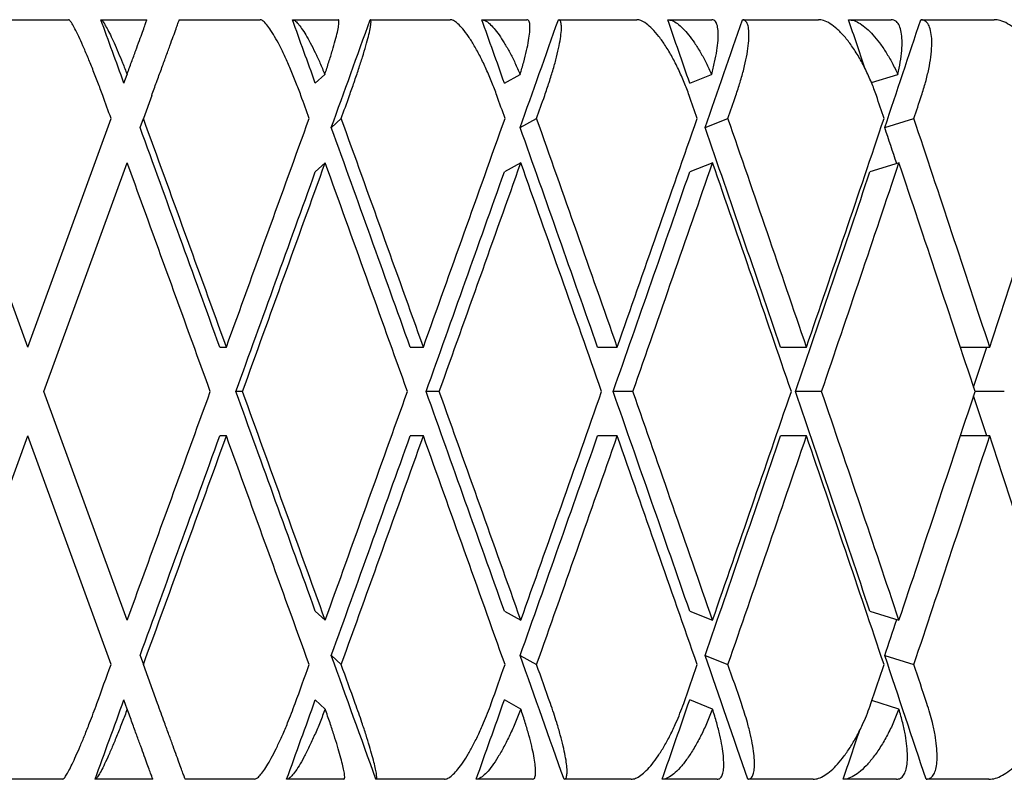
# Model space of a CAD drawing. Header units: millimetres. Extents: x 8 to 552, y 12 to 759.
# Tile 6 of 55: x 67.9 to 74.38, y 346.32 to 351.32. Entities that reach past the tile are written whole.
import ezdxf

# ---------------------------------------------------------------- set-up
doc = ezdxf.new("R2010")
doc.units = ezdxf.units.MM

msp = doc.modelspace()

# ---------------------------------------------------------------- linework, layer by layer
at = {"color": 7, "linetype": 'Continuous', "lineweight": 30}
for p, q in [((67.6849, 351.3176), (68.2195, 351.3176)), ((68.4325, 351.3176), (68.7363, 351.3176)), ((68.9492, 351.3176), (69.4814, 351.3176)), ((69.693, 351.3176), (69.9943, 351.3176)), ((70.205, 351.3176), (70.7308, 351.3176)), ((70.9394, 351.3176), (71.2359, 351.3176)), ((71.443, 351.3176), (71.9583, 351.3176)), ((72.1623, 351.3176), (72.4518, 351.3176)), ((72.6535, 351.3176), (73.1546, 351.3176)), ((73.3523, 351.3176), (73.6325, 351.3176)), ((73.8275, 351.3176), (74.3104, 351.3176)), ((68.5844, 350.9002), (68.6053, 350.9577)), ((69.8437, 350.9002), (69.9063, 350.9577)), ((71.0878, 350.9002), (71.1917, 350.9577)), ((72.3072, 350.9002), (72.4515, 350.9577)), ((73.5031, 350.9034), (73.6764, 350.9577)), ((68.7672, 350.8176), (68.7126, 350.6676)), ((67.9519, 349.1625), (67.4041, 350.6676)), ((67.9519, 349.1625), (68.4998, 350.6677)), ((68.6908, 350.6076), (68.7126, 350.6676)), ((69.9492, 350.6076), (70.0144, 350.6676)), ((71.1915, 350.6076), (71.2998, 350.6676)), ((72.4085, 350.6076), (72.5588, 350.6676)), ((73.5906, 350.6076), (73.782, 350.6676)), ((68.0583, 348.8701), (68.6062, 350.3752)), ((69.9093, 350.3757), (69.8437, 350.3154)), ((71.1966, 350.3757), (71.0878, 350.3154)), ((72.4584, 350.3757), (72.3072, 350.3154)), ((73.6851, 350.3757), (73.4927, 350.3154)), ((69.2152, 349.1625), (69.2588, 349.1625)), ((70.4681, 349.1625), (70.555, 349.1625)), ((71.7011, 349.1625), (71.8305, 349.1625)), ((72.9047, 349.1625), (73.0757, 349.1625)), ((74.0878, 349.1625), (74.2811, 349.1625)), ((68.6062, 347.3649), (68.0583, 348.8701)), ((69.3647, 348.8701), (69.3212, 348.8701)), ((70.6596, 348.8701), (70.5727, 348.8701)), ((71.933, 348.8701), (71.8036, 348.8701)), ((73.1753, 348.8701), (73.0043, 348.8701)), ((74.377, 348.8701), (74.1848, 348.8701)), ((67.4041, 347.0726), (67.9519, 348.5777)), ((68.4998, 347.0724), (67.9519, 348.5777)), ((69.2588, 348.5777), (69.2152, 348.5777)), ((70.555, 348.5777), (70.4681, 348.5777)), ((71.8305, 348.5777), (71.7011, 348.5777)), ((73.0757, 348.5777), (72.9047, 348.5777)), ((74.2811, 348.5777), (74.0882, 348.5777)), ((69.8437, 347.4248), (69.909, 347.3649)), ((71.0878, 347.4248), (71.196, 347.3649)), ((72.3072, 347.4248), (72.4576, 347.3649)), ((73.4927, 347.4248), (73.684, 347.3649)), ((68.6908, 347.1326), (68.7126, 347.0726)), ((69.9492, 347.1326), (70.0144, 347.0726)), ((71.1915, 347.1326), (71.2998, 347.0726)), ((72.4085, 347.1326), (72.5588, 347.0726)), ((73.5906, 347.1326), (73.782, 347.0726)), ((68.8054, 346.8176), (68.7126, 347.0726)), ((68.6061, 346.7803), (68.5844, 346.84)), ((69.9088, 346.7803), (69.8437, 346.84)), ((71.1957, 346.7803), (71.0878, 346.84)), ((72.4572, 346.7803), (72.3072, 346.84)), ((73.6835, 346.7803), (73.506, 346.8359)), ((68.1812, 346.3176), (67.7232, 346.3176)), ((68.7746, 346.3176), (68.3942, 346.3176)), ((69.4433, 346.3176), (68.9874, 346.3176)), ((70.0322, 346.3176), (69.655, 346.3176)), ((70.6933, 346.3176), (70.2429, 346.3176)), ((71.2732, 346.3176), (70.902, 346.3176)), ((71.9216, 346.3176), (71.4801, 346.3176)), ((72.4881, 346.3176), (72.1257, 346.3176)), ((73.1189, 346.3176), (72.6897, 346.3176)), ((73.6676, 346.3176), (73.3169, 346.3176)), ((74.276, 346.3176), (73.8624, 346.3176))]:
    msp.add_line(p, q, dxfattribs=at)
for centre, major_axis, ratio, start_param, end_param in [((67.8455, 349.4549), (-14.4569, 39.8364), 0.028033, 4.738503, 4.74899), ((67.8455, 349.4549), (-14.3275, 39.8303), 0.055984, 4.72854, 4.739027), ((67.8455, 348.2853), (14.4569, 39.8364), 0.028033, 4.780888, 4.798749), ((67.8455, 349.4549), (-14.1111, 39.8209), 0.083767, 4.719001, 4.729488), ((67.8455, 348.2853), (14.3275, 39.8303), 0.055984, 4.790851, 4.808712), ((67.8455, 349.4549), (-13.8067, 39.8088), 0.111284, 4.710099, 4.720586), ((67.8455, 348.2853), (14.1111, 39.8209), 0.083767, 4.80039, 4.818251), ((67.8455, 349.4549), (-13.4128, 39.7951), 0.13843, 4.704525, 4.712539), ((67.8455, 348.2853), (13.8067, 39.8088), 0.111284, 4.809292, 4.827153), ((67.8455, 348.8701), (-14.9554, 41.21), 0.028033, 4.745849, 4.749488), ((67.8455, 348.8701), (-14.8216, 41.2038), 0.055984, 4.735887, 4.739526), ((67.8455, 348.2853), (14.9554, 41.21), 0.028033, 4.780398, 4.784045), ((67.8455, 348.8701), (-14.5977, 41.194), 0.083767, 4.726347, 4.729986), ((67.8455, 348.2853), (14.8216, 41.2038), 0.055984, 4.790361, 4.794007), ((67.8455, 348.8701), (-14.2828, 41.1815), 0.111284, 4.717445, 4.721084), ((67.8455, 348.2853), (14.5977, 41.194), 0.083767, 4.7999, 4.803547), ((67.8455, 348.8701), (-13.8753, 41.1674), 0.13843, 4.709399, 4.713038), ((67.8455, 348.2853), (14.2828, 41.1815), 0.111284, 4.808802, 4.812449), ((67.8455, 349.4549), (-14.4569, 39.8364), 0.028033, 4.694877, 4.731156), ((67.8455, 349.4549), (-14.9554, 41.21), 0.028033, 4.695121, 4.731646), ((67.8455, 348.8701), (14.9554, 41.21), 0.028033, 4.729657, 4.766195), ((67.8455, 349.4549), (-14.3275, 39.8303), 0.055984, 4.684914, 4.721194), ((67.8455, 349.4549), (-14.8216, 41.2038), 0.055984, 4.685159, 4.721684), ((67.8455, 348.8701), (14.8216, 41.2038), 0.055984, 4.739619, 4.776158), ((67.8455, 349.4549), (-14.1111, 39.8209), 0.083767, 4.675375, 4.711654), ((67.8455, 349.4549), (-14.5977, 41.194), 0.083767, 4.675619, 4.712144), ((67.8455, 348.8701), (14.5977, 41.194), 0.083767, 4.749159, 4.785697), ((67.8455, 349.4549), (-13.8067, 39.8088), 0.111284, 4.666473, 4.702752), ((67.8455, 349.4549), (-14.2828, 41.1815), 0.111284, 4.666717, 4.703242), ((67.8455, 348.8701), (14.2828, 41.1815), 0.111284, 4.758061, 4.794599), ((67.8455, 349.4549), (-13.4128, 39.7951), 0.13843, 4.68876, 4.694706), ((67.8455, 349.4549), (-13.8753, 41.1674), 0.13843, 4.658671, 4.695196), ((67.8455, 348.8701), (13.8753, 41.1674), 0.13843, 4.766107, 4.802646), ((67.8455, 348.8701), (-14.9554, 41.21), 0.028033, 4.702216, 4.738745), ((67.8455, 348.2853), (14.9554, 41.21), 0.028033, 4.736752, 4.773295), ((67.8455, 348.8701), (-14.8216, 41.2038), 0.055984, 4.692253, 4.728782), ((67.8455, 348.2853), (14.8216, 41.2038), 0.055984, 4.746714, 4.783257), ((67.8455, 348.8701), (-14.5977, 41.194), 0.083767, 4.682714, 4.719243), ((67.8455, 348.2853), (14.5977, 41.194), 0.083767, 4.756254, 4.792797), ((67.8455, 348.8701), (-14.2828, 41.1815), 0.111284, 4.673812, 4.710341), ((67.8455, 348.2853), (14.2828, 41.1815), 0.111284, 4.765156, 4.801698), ((67.8455, 348.8701), (-13.8753, 41.1674), 0.13843, 4.665766, 4.702294), ((67.8455, 348.2853), (14.4569, 39.8364), 0.028033, 4.737241, 4.773542), ((67.8455, 348.2853), (14.3275, 39.8303), 0.055984, 4.747203, 4.783504), ((67.8455, 348.2853), (14.1111, 39.8209), 0.083767, 4.756743, 4.793044), ((67.8455, 348.2853), (13.8067, 39.8088), 0.111284, 4.765645, 4.801945), ((67.8455, 348.2853), (13.4128, 39.7951), 0.13843, 4.77442, 4.781032), ((67.8455, 348.8701), (14.9554, 41.21), 0.028033, 4.68603, 4.722562), ((67.8455, 349.4549), (-14.4569, 39.8364), 0.028033, 4.651236, 4.687537), ((67.8455, 349.4549), (-14.9554, 41.21), 0.028033, 4.651481, 4.688026), ((67.8455, 348.8701), (14.8216, 41.2038), 0.055984, 4.695993, 4.732525), ((67.8455, 349.4549), (-14.3275, 39.8303), 0.055984, 4.641274, 4.677575), ((67.8455, 349.4549), (-14.8216, 41.2038), 0.055984, 4.641519, 4.678064), ((67.8455, 348.8701), (14.5977, 41.194), 0.083767, 4.705532, 4.742064), ((67.8455, 349.4549), (-14.1111, 39.8209), 0.083767, 4.631734, 4.668035), ((67.8455, 349.4549), (-14.5977, 41.194), 0.083767, 4.631979, 4.668524), ((67.8455, 348.8701), (14.2828, 41.1815), 0.111284, 4.714434, 4.750966), ((67.8455, 349.4549), (-13.8067, 39.8088), 0.111284, 4.622832, 4.659133), ((67.8455, 349.4549), (-14.2828, 41.1815), 0.111284, 4.623077, 4.659622), ((67.8455, 348.8701), (13.8753, 41.1674), 0.13843, 4.72248, 4.759012), ((67.8455, 349.4549), (-13.4128, 39.7951), 0.13843, 4.643746, 4.650358), ((67.8455, 348.2853), (14.4569, 39.8364), 0.028033, 4.693622, 4.729901), ((67.8455, 348.2853), (14.9554, 41.21), 0.028033, 4.693132, 4.729657), ((67.8455, 348.8701), (-14.9554, 41.21), 0.028033, 4.658583, 4.695121), ((67.8455, 348.2853), (14.3275, 39.8303), 0.055984, 4.703584, 4.739864), ((67.8455, 348.2853), (14.8216, 41.2038), 0.055984, 4.703094, 4.739619), ((67.8455, 348.8701), (-14.8216, 41.2038), 0.055984, 4.64862, 4.685159), ((67.8455, 348.2853), (14.1111, 39.8209), 0.083767, 4.713124, 4.749403), ((67.8455, 348.2853), (14.5977, 41.194), 0.083767, 4.712634, 4.749159), ((67.8455, 348.8701), (-14.5977, 41.194), 0.083767, 4.639081, 4.675619), ((67.8455, 348.2853), (13.8067, 39.8088), 0.111284, 4.722026, 4.758305), ((67.8455, 348.2853), (14.2828, 41.1815), 0.111284, 4.721536, 4.758061), ((67.8455, 348.8701), (-14.2828, 41.1815), 0.111284, 4.630179, 4.666717), ((67.8455, 348.2853), (13.8753, 41.1674), 0.13843, 4.729582, 4.766107), ((67.8455, 348.8701), (-13.8753, 41.1674), 0.13843, 4.622132, 4.658671), ((67.8455, 348.2853), (13.4128, 39.7951), 0.13843, 4.730072, 4.736018), ((67.8455, 349.4549), (-14.4569, 39.8364), 0.028033, 4.623384, 4.64389), ((67.8455, 349.4549), (-14.3275, 39.8303), 0.055984, 4.613422, 4.633927), ((67.8455, 349.4549), (-14.1111, 39.8209), 0.083767, 4.603882, 4.624388), ((67.8455, 349.4549), (-13.8067, 39.8088), 0.111284, 4.59498, 4.615486), ((67.8455, 348.8701), (14.9554, 41.21), 0.028033, 4.672738, 4.678929), ((67.8455, 348.8701), (14.8216, 41.2038), 0.055984, 4.6827, 4.688891), ((67.8455, 349.4549), (-14.9554, 41.21), 0.028033, 4.638179, 4.64438), ((67.8455, 348.8701), (14.5977, 41.194), 0.083767, 4.69224, 4.698431), ((67.8455, 349.4549), (-14.8216, 41.2038), 0.055984, 4.628217, 4.634417), ((67.8455, 348.8701), (14.2828, 41.1815), 0.111284, 4.701142, 4.707333), ((67.8455, 349.4549), (-14.5977, 41.194), 0.083767, 4.618677, 4.624878), ((67.8455, 348.8701), (13.8753, 41.1674), 0.13843, 4.709188, 4.715379), ((67.8455, 349.4549), (-14.2828, 41.1815), 0.111284, 4.609775, 4.615976), ((67.8455, 348.2853), (14.4569, 39.8364), 0.028033, 4.673148, 4.686275), ((67.8455, 348.2853), (14.3275, 39.8303), 0.055984, 4.683111, 4.696238), ((67.8455, 348.2853), (14.1111, 39.8209), 0.083767, 4.69265, 4.705777), ((67.8455, 348.2853), (13.8067, 39.8088), 0.111284, 4.701552, 4.714679), ((67.8455, 348.2853), (13.4128, 39.7951), 0.13843, 4.709599, 4.717718)]:
    msp.add_ellipse(centre, major_axis=major_axis, ratio=ratio, start_param=start_param, end_param=end_param, dxfattribs=at)
for points, knots in [([(68.4453, 350.8176), (68.4345, 350.8468), (68.4126, 350.9062), (68.3792, 350.9921), (68.3461, 351.0736), (68.3151, 351.1463), (68.2865, 351.2092), (68.2621, 351.2585), (68.2421, 351.2938), (68.2276, 351.3141), (68.222, 351.3165), (68.2195, 351.3176)], [0, 0, 0, 0, 0.114542, 0.23238, 0.34693, 0.464926, 0.577123, 0.692931, 0.799182, 0.908911, 1, 1, 1, 1]), ([(68.4325, 351.3176), (68.4353, 351.3163), (68.4409, 351.3138), (68.4551, 351.2936), (68.4731, 351.262), (68.4947, 351.219), (68.5195, 351.1654), (68.5466, 351.103), (68.5755, 351.0333), (68.5953, 350.9831), (68.6053, 350.9577)], [0, 0, 0, 0, 0.121172, 0.245978, 0.367117, 0.49156, 0.616821, 0.745339, 0.871171, 1, 1, 1, 1]), ([(68.6053, 350.9577), (68.6152, 350.9848), (68.6353, 351.0399), (68.6625, 351.1148), (68.687, 351.1821), (68.707, 351.2371), (68.7224, 351.2794), (68.7312, 351.3036), (68.7356, 351.3157), (68.7361, 351.3169), (68.7363, 351.3176)], [0, 0, 0, 0, 0.137628, 0.279151, 0.416817, 0.558784, 0.691042, 0.827634, 0.913195, 1, 1, 1, 1]), ([(68.7672, 350.8176), (68.7778, 350.8469), (68.7995, 350.9064), (68.8308, 350.9924), (68.8605, 351.0739), (68.8869, 351.1466), (68.9099, 351.2096), (68.9278, 351.2589), (68.9407, 351.2942), (68.9479, 351.3142), (68.9488, 351.3165), (68.9492, 351.3176)], [0, 0, 0, 0, 0.114606, 0.23252, 0.347132, 0.465168, 0.577786, 0.694016, 0.800844, 0.911181, 1, 1, 1, 1]), ([(69.7493, 350.8176), (69.7384, 350.8468), (69.7164, 350.9062), (69.6812, 350.9921), (69.645, 351.0736), (69.6096, 351.1463), (69.5754, 351.2092), (69.5448, 351.2585), (69.5178, 351.2938), (69.4964, 351.3141), (69.4861, 351.3165), (69.4814, 351.3176)], [0, 0, 0, 0, 0.1145416, 0.23238, 0.3469304, 0.4649256, 0.5771225, 0.6929312, 0.7991817, 0.9089106, 1, 1, 1, 1]), ([(69.693, 351.3176), (69.6981, 351.3163), (69.7084, 351.3138), (69.7294, 351.2936), (69.7537, 351.262), (69.781, 351.219), (69.8109, 351.1654), (69.8423, 351.103), (69.8745, 351.0333), (69.8957, 350.9831), (69.9063, 350.9577)], [0, 0, 0, 0, 0.121172, 0.245978, 0.367117, 0.49156, 0.616821, 0.745339, 0.871171, 1, 1, 1, 1]), ([(69.9063, 350.9577), (69.9153, 350.9848), (69.9335, 351.0399), (69.9565, 351.1148), (69.9756, 351.1821), (69.9894, 351.2371), (69.9979, 351.2794), (70.0001, 351.3036), (69.9986, 351.3157), (69.9957, 351.3169), (69.9943, 351.3176)], [0, 0, 0, 0, 0.137628, 0.279151, 0.416817, 0.558784, 0.691042, 0.827634, 0.913195, 1, 1, 1, 1]), ([(70.0685, 350.8176), (70.079, 350.8469), (70.1002, 350.9064), (70.129, 350.9924), (70.155, 351.0739), (70.1767, 351.1466), (70.1937, 351.2096), (70.205, 351.2589), (70.2105, 351.2942), (70.2107, 351.3142), (70.2068, 351.3165), (70.205, 351.3176)], [0, 0, 0, 0, 0.1146065, 0.2325198, 0.3471316, 0.4651683, 0.577786, 0.6940158, 0.8008443, 0.911181, 1, 1, 1, 1]), ([(71.0388, 350.8176), (71.028, 350.8468), (71.0061, 350.9062), (70.9692, 350.9921), (70.9301, 351.0736), (70.8906, 351.1463), (70.8512, 351.2092), (70.8145, 351.2585), (70.7808, 351.2938), (70.7526, 351.3141), (70.7376, 351.3165), (70.7308, 351.3176)], [0, 0, 0, 0, 0.114542, 0.23238, 0.34693, 0.464926, 0.577123, 0.692931, 0.799182, 0.908911, 1, 1, 1, 1]), ([(70.9394, 351.3176), (70.9468, 351.3163), (70.9618, 351.3138), (70.9893, 351.2936), (71.0198, 351.262), (71.0526, 351.219), (71.0874, 351.1654), (71.1227, 351.103), (71.1581, 351.0333), (71.1804, 350.9831), (71.1917, 350.9577)], [0, 0, 0, 0, 0.121172, 0.245978, 0.367117, 0.49156, 0.616821, 0.745339, 0.871171, 1, 1, 1, 1]), ([(71.1917, 350.9577), (71.1997, 350.9848), (71.2159, 351.0399), (71.2345, 351.1148), (71.2481, 351.1821), (71.2555, 351.2371), (71.2569, 351.2794), (71.2526, 351.3036), (71.2452, 351.3157), (71.239, 351.3169), (71.2359, 351.3176)], [0, 0, 0, 0, 0.1376282, 0.2791513, 0.4168174, 0.5587839, 0.6910424, 0.8276344, 0.9131954, 1, 1, 1, 1]), ([(71.353, 350.8176), (71.3631, 350.8469), (71.3837, 350.9064), (71.4099, 350.9924), (71.4321, 351.0739), (71.4487, 351.1466), (71.4596, 351.2096), (71.4641, 351.2589), (71.4624, 351.2942), (71.4554, 351.3142), (71.4468, 351.3165), (71.443, 351.3176)], [0, 0, 0, 0, 0.114606, 0.23252, 0.347132, 0.465168, 0.577786, 0.694016, 0.800844, 0.911181, 1, 1, 1, 1]), ([(72.304, 350.8176), (72.2933, 350.8468), (72.2716, 350.9062), (72.2334, 350.9921), (72.1918, 351.0736), (72.1485, 351.1463), (72.1042, 351.2092), (72.0617, 351.2585), (72.0215, 351.2938), (71.9867, 351.3141), (71.9672, 351.3165), (71.9583, 351.3176)], [0, 0, 0, 0, 0.114542, 0.23238, 0.34693, 0.464926, 0.577123, 0.692931, 0.799182, 0.908911, 1, 1, 1, 1]), ([(72.1623, 351.3176), (72.1719, 351.3163), (72.1914, 351.3138), (72.2253, 351.2936), (72.2617, 351.262), (72.2998, 351.219), (72.3392, 351.1654), (72.3783, 351.103), (72.4164, 351.0333), (72.4398, 350.9831), (72.4515, 350.9577)], [0, 0, 0, 0, 0.121172, 0.245978, 0.367117, 0.49156, 0.616821, 0.745339, 0.871171, 1, 1, 1, 1]), ([(72.4515, 350.9577), (72.4585, 350.9848), (72.4727, 351.0399), (72.4866, 351.1148), (72.4946, 351.1821), (72.4957, 351.2371), (72.49, 351.2794), (72.4792, 351.3036), (72.4659, 351.3157), (72.4565, 351.3169), (72.4518, 351.3176)], [0, 0, 0, 0, 0.1376282, 0.2791513, 0.4168174, 0.5587839, 0.6910424, 0.8276344, 0.9131954, 1, 1, 1, 1]), ([(72.6107, 350.8176), (72.6205, 350.8469), (72.6402, 350.9064), (72.6636, 350.9924), (72.6818, 351.0739), (72.6932, 351.1466), (72.698, 351.2096), (72.6958, 351.2589), (72.6867, 351.2942), (72.6727, 351.3142), (72.6594, 351.3165), (72.6535, 351.3176)], [0, 0, 0, 0, 0.114606, 0.23252, 0.347132, 0.465168, 0.577786, 0.694016, 0.800844, 0.911181, 1, 1, 1, 1]), ([(73.5353, 350.8176), (73.5248, 350.8468), (73.5035, 350.9062), (73.4642, 350.9921), (73.4204, 351.0736), (73.3736, 351.1463), (73.3247, 351.2092), (73.2768, 351.2585), (73.2303, 351.2938), (73.1893, 351.3141), (73.1654, 351.3165), (73.1546, 351.3176)], [0, 0, 0, 0, 0.114542, 0.23238, 0.34693, 0.464926, 0.577123, 0.692931, 0.799182, 0.908911, 1, 1, 1, 1]), ([(73.3523, 351.3176), (73.3641, 351.3163), (73.3879, 351.3138), (73.4279, 351.2936), (73.47, 351.262), (73.5131, 351.219), (73.5568, 351.1654), (73.5993, 351.103), (73.64, 351.0333), (73.6641, 350.9831), (73.6764, 350.9577)], [0, 0, 0, 0, 0.121172, 0.245978, 0.367117, 0.49156, 0.616821, 0.745339, 0.871171, 1, 1, 1, 1]), ([(73.6764, 350.9577), (73.6822, 350.9848), (73.6942, 351.0399), (73.7034, 351.1148), (73.7058, 351.1821), (73.7004, 351.2371), (73.6877, 351.2794), (73.6705, 351.3036), (73.6515, 351.3157), (73.6389, 351.3169), (73.6325, 351.3176)], [0, 0, 0, 0, 0.137628, 0.279151, 0.416817, 0.558784, 0.691042, 0.827634, 0.913195, 1, 1, 1, 1]), ([(73.8322, 350.8176), (73.8415, 350.8469), (73.8603, 350.9064), (73.8807, 350.9924), (73.8947, 351.0739), (73.9009, 351.1466), (73.8995, 351.2096), (73.8905, 351.2589), (73.8742, 351.2942), (73.8532, 351.3142), (73.8354, 351.3165), (73.8275, 351.3176)], [0, 0, 0, 0, 0.1146065, 0.2325198, 0.3471316, 0.4651683, 0.577786, 0.6940158, 0.8008443, 0.911181, 1, 1, 1, 1]), ([(74.7233, 350.8176), (74.713, 350.8468), (74.6923, 350.9062), (74.6523, 350.9921), (74.6065, 351.0736), (74.5567, 351.1463), (74.5035, 351.2092), (74.4505, 351.2585), (74.3982, 351.2938), (74.3511, 351.3141), (74.3231, 351.3165), (74.3104, 351.3176)], [0, 0, 0, 0, 0.114542, 0.23238, 0.34693, 0.464926, 0.577123, 0.692931, 0.799182, 0.908911, 1, 1, 1, 1]), ([(68.1812, 346.3176), (68.184, 346.3188), (68.1897, 346.3214), (68.204, 346.3418), (68.2221, 346.3736), (68.2437, 346.4168), (68.2687, 346.4708), (68.2966, 346.5348), (68.3269, 346.6079), (68.356, 346.6816), (68.383, 346.7522), (68.399, 346.7957), (68.407, 346.8176)], [0, 0, 0, 0, 0.099032, 0.201043, 0.300045, 0.401731, 0.504401, 0.609736, 0.718397, 0.82995, 0.914331, 1, 1, 1, 1]), ([(68.9874, 346.3176), (68.9869, 346.3188), (68.986, 346.3214), (68.9785, 346.3419), (68.9669, 346.3739), (68.9511, 346.4174), (68.9313, 346.4717), (68.9078, 346.5362), (68.881, 346.6099), (68.8542, 346.6835), (68.8287, 346.7535), (68.8132, 346.7961), (68.8054, 346.8176)], [0, 0, 0, 0, 0.099346, 0.201688, 0.301, 0.402993, 0.506234, 0.612154, 0.721444, 0.833657, 0.916225, 1, 1, 1, 1]), ([(69.4433, 346.3176), (69.4484, 346.3188), (69.4589, 346.3214), (69.4799, 346.3418), (69.5044, 346.3736), (69.5319, 346.4168), (69.562, 346.4708), (69.5942, 346.5348), (69.6279, 346.6079), (69.6591, 346.6816), (69.6872, 346.7522), (69.7032, 346.7957), (69.7113, 346.8176)], [0, 0, 0, 0, 0.099032, 0.201043, 0.300045, 0.401731, 0.504401, 0.609736, 0.718397, 0.82995, 0.914331, 1, 1, 1, 1]), ([(70.2429, 346.3176), (70.2448, 346.3188), (70.2486, 346.3214), (70.2481, 346.3419), (70.2432, 346.3739), (70.2335, 346.4174), (70.2192, 346.4717), (70.2005, 346.5362), (70.1776, 346.6099), (70.1533, 346.6835), (70.1293, 346.7535), (70.1141, 346.7961), (70.1064, 346.8176)], [0, 0, 0, 0, 0.099346, 0.201688, 0.301, 0.402993, 0.506234, 0.612154, 0.721444, 0.833657, 0.916225, 1, 1, 1, 1]), ([(70.6933, 346.3176), (70.7007, 346.3188), (70.7158, 346.3214), (70.7435, 346.3418), (70.7742, 346.3736), (70.8072, 346.4168), (70.8422, 346.4708), (70.8785, 346.5348), (70.9154, 346.6079), (70.9485, 346.6816), (70.9774, 346.7522), (70.9934, 346.7957), (71.0014, 346.8176)], [0, 0, 0, 0, 0.0990323, 0.2010432, 0.3000449, 0.4017309, 0.504401, 0.609736, 0.7183968, 0.8299501, 0.9143315, 1, 1, 1, 1]), ([(71.4801, 346.3176), (71.4844, 346.3188), (71.493, 346.3214), (71.4995, 346.3419), (71.5012, 346.3739), (71.4977, 346.4174), (71.489, 346.4717), (71.4753, 346.5362), (71.4564, 346.6099), (71.4348, 346.6835), (71.4125, 346.7535), (71.3977, 346.7961), (71.3902, 346.8176)], [0, 0, 0, 0, 0.099346, 0.201688, 0.301, 0.402993, 0.506234, 0.612154, 0.721444, 0.833657, 0.916225, 1, 1, 1, 1]), ([(71.9216, 346.3176), (71.9313, 346.3188), (71.9508, 346.3214), (71.9849, 346.3418), (72.0216, 346.3736), (72.06, 346.4168), (72.0997, 346.4708), (72.1398, 346.5348), (72.1795, 346.6079), (72.2142, 346.6816), (72.2438, 346.7522), (72.2595, 346.7957), (72.2674, 346.8176)], [0, 0, 0, 0, 0.099032, 0.201043, 0.300045, 0.401731, 0.504401, 0.609736, 0.718397, 0.82995, 0.914331, 1, 1, 1, 1]), ([(72.6897, 346.3176), (72.6963, 346.3188), (72.7096, 346.3214), (72.723, 346.3419), (72.7314, 346.3739), (72.7341, 346.4174), (72.7311, 346.4717), (72.7224, 346.5362), (72.7077, 346.6099), (72.689, 346.6835), (72.6685, 346.7535), (72.6542, 346.7961), (72.647, 346.8176)], [0, 0, 0, 0, 0.099346, 0.201688, 0.301, 0.402993, 0.506234, 0.612154, 0.721444, 0.833657, 0.916225, 1, 1, 1, 1]), ([(73.1189, 346.3176), (73.1307, 346.3188), (73.1547, 346.3214), (73.1949, 346.3418), (73.2372, 346.3736), (73.2807, 346.4168), (73.3247, 346.4708), (73.3683, 346.5348), (73.4106, 346.6079), (73.4467, 346.6816), (73.4767, 346.7522), (73.4921, 346.7957), (73.4999, 346.8176)], [0, 0, 0, 0, 0.099032, 0.201043, 0.300045, 0.401731, 0.504401, 0.609736, 0.718397, 0.82995, 0.914331, 1, 1, 1, 1]), ([(73.8624, 346.3176), (73.8713, 346.3188), (73.8892, 346.3214), (73.9094, 346.3419), (73.9244, 346.3739), (73.9333, 346.4174), (73.9361, 346.4717), (73.9324, 346.5362), (73.9221, 346.6099), (73.9064, 346.6835), (73.8879, 346.7535), (73.8742, 346.7961), (73.8673, 346.8176)], [0, 0, 0, 0, 0.099346, 0.201688, 0.301, 0.402993, 0.506234, 0.612154, 0.721444, 0.833657, 0.916225, 1, 1, 1, 1]), ([(74.276, 346.3176), (74.2899, 346.3188), (74.3181, 346.3214), (74.3642, 346.3418), (74.4119, 346.3736), (74.46, 346.4168), (74.508, 346.4708), (74.5548, 346.5348), (74.5994, 346.6079), (74.6366, 346.6816), (74.6668, 346.7522), (74.6817, 346.7957), (74.6892, 346.8176)], [0, 0, 0, 0, 0.099032, 0.201043, 0.300045, 0.401731, 0.504401, 0.609736, 0.718397, 0.82995, 0.914331, 1, 1, 1, 1]), ([(68.6061, 346.7803), (68.5952, 346.751), (68.5732, 346.6924), (68.54, 346.6084), (68.5078, 346.5305), (68.4777, 346.4616), (68.4508, 346.4043), (68.4281, 346.3605), (68.4104, 346.3316), (68.3997, 346.319), (68.3956, 346.3179), (68.3942, 346.3176)], [0, 0, 0, 0, 0.121573, 0.243138, 0.364858, 0.486547, 0.604904, 0.72322, 0.834799, 0.946351, 1, 1, 1, 1]), ([(68.7746, 346.3176), (68.7741, 346.3188), (68.7732, 346.3214), (68.7657, 346.3418), (68.7542, 346.3736), (68.7384, 346.4168), (68.7188, 346.4708), (68.6955, 346.5348), (68.6689, 346.6079), (68.6389, 346.6904), (68.6173, 346.7495), (68.6061, 346.7803)], [0, 0, 0, 0, 0.104109, 0.21135, 0.315427, 0.422327, 0.53026, 0.640996, 0.755227, 0.8725, 1, 1, 1, 1]), ([(69.9088, 346.7803), (69.8977, 346.7514), (69.8753, 346.6928), (69.8398, 346.6092), (69.8039, 346.5308), (69.7691, 346.4623), (69.7362, 346.4045), (69.7072, 346.361), (69.6822, 346.3316), (69.6654, 346.319), (69.6575, 346.3179), (69.655, 346.3176)], [0, 0, 0, 0, 0.1198541, 0.2431354, 0.3630084, 0.4865449, 0.6029901, 0.7232198, 0.833004, 0.9463541, 1, 1, 1, 1]), ([(70.0322, 346.3176), (70.0341, 346.3188), (70.0379, 346.3214), (70.0374, 346.3418), (70.0325, 346.3736), (70.0228, 346.4168), (70.0086, 346.4708), (69.9901, 346.5348), (69.9673, 346.6079), (69.9402, 346.6904), (69.9195, 346.7495), (69.9088, 346.7803)], [0, 0, 0, 0, 0.104109, 0.21135, 0.315427, 0.422327, 0.53026, 0.640996, 0.755227, 0.8725, 1, 1, 1, 1]), ([(71.1957, 346.7803), (71.1845, 346.7514), (71.1618, 346.6928), (71.1242, 346.6092), (71.0849, 346.5308), (71.0457, 346.4623), (71.0072, 346.4045), (70.9719, 346.361), (70.94, 346.3316), (70.9173, 346.319), (70.9057, 346.3179), (70.902, 346.3176)], [0, 0, 0, 0, 0.119854, 0.243135, 0.363008, 0.486545, 0.60299, 0.72322, 0.833004, 0.946354, 1, 1, 1, 1]), ([(71.2732, 346.3176), (71.2774, 346.3188), (71.286, 346.3214), (71.2925, 346.3418), (71.2941, 346.3736), (71.2906, 346.4168), (71.282, 346.4708), (71.2684, 346.5348), (71.2496, 346.6079), (71.2256, 346.6904), (71.206, 346.7495), (71.1957, 346.7803)], [0, 0, 0, 0, 0.1041095, 0.2113502, 0.3154274, 0.4223267, 0.5302604, 0.6409957, 0.7552272, 0.8724997, 1, 1, 1, 1]), ([(72.4572, 346.7803), (72.4459, 346.7514), (72.4231, 346.6928), (72.3837, 346.6092), (72.3413, 346.5308), (72.2979, 346.4623), (72.254, 346.4045), (72.2128, 346.361), (72.1742, 346.3316), (72.1457, 346.319), (72.1306, 346.3179), (72.1257, 346.3176)], [0, 0, 0, 0, 0.119854, 0.243135, 0.363008, 0.486545, 0.60299, 0.72322, 0.833004, 0.946354, 1, 1, 1, 1]), ([(72.4881, 346.3176), (72.4946, 346.3188), (72.5079, 346.3214), (72.5212, 346.3418), (72.5295, 346.3736), (72.5322, 346.4168), (72.5293, 346.4708), (72.5206, 346.5348), (72.5059, 346.6079), (72.4853, 346.6904), (72.4668, 346.7495), (72.4572, 346.7803)], [0, 0, 0, 0, 0.104109, 0.21135, 0.315427, 0.422327, 0.53026, 0.640996, 0.755227, 0.8725, 1, 1, 1, 1]), ([(73.6835, 346.7803), (73.6723, 346.7514), (73.6495, 346.6928), (73.6085, 346.6092), (73.5635, 346.5308), (73.5161, 346.4623), (73.4674, 346.4045), (73.4204, 346.361), (73.3755, 346.3316), (73.3414, 346.319), (73.3229, 346.3179), (73.3169, 346.3176)], [0, 0, 0, 0, 0.119854, 0.243135, 0.363008, 0.486545, 0.60299, 0.72322, 0.833004, 0.946354, 1, 1, 1, 1]), ([(73.6676, 346.3176), (73.6764, 346.3188), (73.6943, 346.3214), (73.7144, 346.3418), (73.7293, 346.3736), (73.7381, 346.4168), (73.7409, 346.4708), (73.7372, 346.5348), (73.7268, 346.6079), (73.7097, 346.6904), (73.6925, 346.7495), (73.6835, 346.7803)], [0, 0, 0, 0, 0.104109, 0.21135, 0.315427, 0.422327, 0.53026, 0.640996, 0.755227, 0.8725, 1, 1, 1, 1])]:
    msp.add_open_spline(points, degree=3, knots=knots, dxfattribs=at)

doc.saveas('drawing.dxf')
